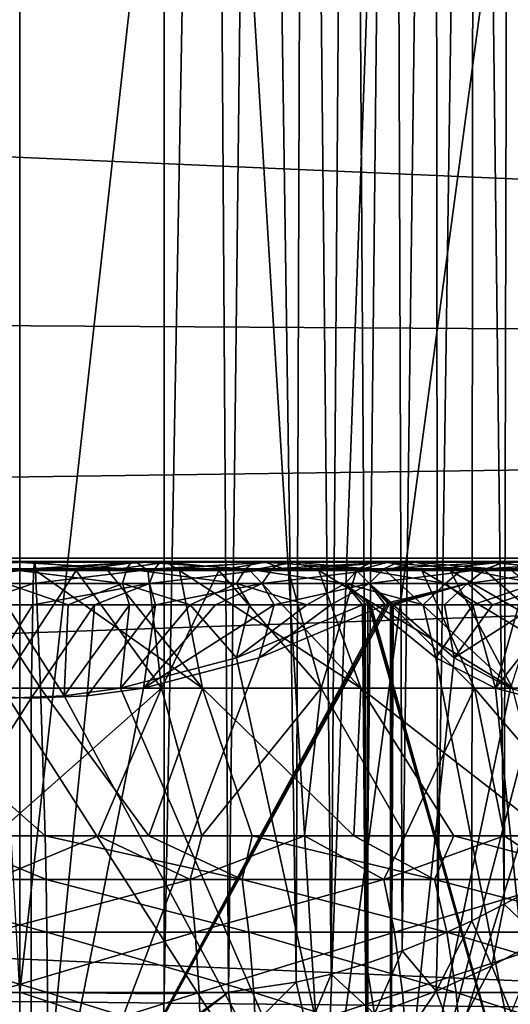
# Model space of a CAD drawing. Header units: metres. Extents: x -22 to 72, y -222 to 22.
# Tile 167 of 256: x 0 to 1, y 12 to 14. Entities that reach past the tile are written whole.
import ezdxf

# ---------------------------------------------------------------- set-up
doc = ezdxf.new("R2010")
doc.units = ezdxf.units.M
doc.layers.add('solid_509499_SW0002', color=7, linetype='CONTINUOUS')

msp = doc.modelspace()

# ---------------------------------------------------------------- linework, layer by layer
at = {"layer": 'solid_509499_SW0002'}
for points in [[(0, 11.699954, 120.188515), (0, 21.713963, 120.013718), (-0.974193, 21.692097, 120.013718)], [(0.612328, 11.68392, 120.188515), (0.974193, 21.692097, 120.013718), (0, 21.713963, 120.013718)], [(0, 11.699954, 120.188515), (0.612328, 11.68392, 120.188515), (0, 21.713963, 120.013718)], [(-0.612328, 11.68392, 120.188515), (0, 11.699954, 120.188515), (-0.974193, 21.692097, 120.013718)], [(0.612328, 11.68392, 120.188515), (1.946424, 21.626549, 120.013718), (0.974193, 21.692097, 120.013718)], [(0.612328, 11.68392, 120.188515), (1.222978, 11.63586, 120.188515), (1.946424, 21.626549, 120.013718)], [(0.289866, 14.635438, 104), (0, 12.034605, 104), (-0.289866, 17.239761, 104)], [(0.384969, 17.236647, 104.004532), (0.289866, 12.031115, 104), (0.289866, 14.635438, 104)], [(0.419238, 12.034337, 104.008408), (0.289866, 12.031115, 104), (0.384969, 17.236647, 104.004532)], [(0.419238, 12.034337, 104.008408), (0.384969, 17.236647, 104.004532), (0.479457, 17.232147, 104.018135)], [(0.555067, 12.054184, 104.035805), (0.419238, 12.034337, 104.008408), (0.479457, 17.232147, 104.018135)], [(0.555067, 12.054184, 104.035805), (0.479457, 17.232147, 104.018135), (0.572407, 17.226355, 104.040741)], [(0.624976, 12.070826, 104.057823), (0.555067, 12.054184, 104.035805), (0.572407, 17.226355, 104.040741)], [(0.624976, 12.070826, 104.057823), (0.572407, 17.226355, 104.040741), (0.66292, 17.21937, 104.072189)], [(0.69582, 12.091913, 104.086105), (0.624976, 12.070826, 104.057823), (0.66292, 17.21937, 104.072189)], [(0.69582, 12.091913, 104.086105), (0.66292, 17.21937, 104.072189), (0.750167, 17.211363, 104.112236)], [(0.767186, 12.117243, 104.121269), (0.69582, 12.091913, 104.086105), (0.750167, 17.211363, 104.112236)], [(0.767186, 12.117243, 104.121269), (0.750167, 17.211363, 104.112236), (0.833344, 17.202538, 104.160576)], [(0.838097, 12.146258, 104.163673), (0.767186, 12.117243, 104.121269), (0.833344, 17.202538, 104.160576)], [(0.838097, 12.146258, 104.163673), (0.833344, 17.202538, 104.160576), (0.911641, 17.193111, 104.216805)], [(0.906941, 12.177896, 104.213097), (0.838097, 12.146258, 104.163673), (0.911641, 17.193111, 104.216805)], [(0.972063, 12.210772, 104.268829), (0.906941, 12.177896, 104.213097), (0.911641, 17.193111, 104.216805)], [(0.972063, 12.210772, 104.268829), (0.911641, 17.193111, 104.216805), (0.984238, 17.183352, 104.28038)], [(1.03216, 12.243481, 104.329926), (0.972063, 12.210772, 104.268829), (0.984238, 17.183352, 104.28038)], [(1.03216, 12.243481, 104.329926), (0.984238, 17.183352, 104.28038), (1.050379, 17.173532, 104.350677)], [(0.289866, 14.635438, 104), (0.289866, 12.031115, 104), (0, 12.034605, 104)], [(-15.880045, 13.468556, 0.034086), (15.154917, 13.27972, 0.034086), (13.882391, 14.604852, 0.034086)], [(-15.880045, 13.468556, 0.034086), (13.882391, 14.604852, 0.034086), (-15.515899, 14.056066, 0.034086)], [(-18.430916, 12.905476), (-17.235994, 14.462728), (18.430916, 12.905476)], [(-17.235994, 14.462728), (17.235994, 14.462728), (18.430916, 12.905476)], [(-16.174217, 12.84304, 0.034086), (15.154917, 13.27972, 0.034086), (-15.880045, 13.468556, 0.034086)], [(-16.394487, 12.187861, 0.034086), (16.301477, 11.844168, 0.034086), (15.154917, 13.27972, 0.034086)], [(-16.394487, 12.187861, 0.034086), (15.154917, 13.27972, 0.034086), (-16.174217, 12.84304, 0.034086)], [(-19.485569, 11.250006), (-18.430916, 12.905476), (19.485569, 11.250006)], [(-18.430916, 12.905476), (18.430916, 12.905476), (19.485569, 11.250006)], [(-0.233756, 12.897447, 128.616562), (0.030806, 12.897447, 128.632538), (-0.224269, 12.898546, 128.54866)], [(-0.233756, 12.897447, 128.616562), (-0.113024, 12.880905, 128.695435), (0.032015, 12.880905, 128.698776)], [(-0.233756, 12.897447, 128.616562), (0.032015, 12.880905, 128.698776), (0.030806, 12.897447, 128.632538)], [(-0.224269, 12.898546, 128.54866), (0.029556, 12.898546, 128.56398), (-0.214994, 12.884052, 128.482285)], [(0.030806, 12.897447, 128.632538), (0.029556, 12.898546, 128.56398), (-0.224269, 12.898546, 128.54866)], [(0.029556, 12.898546, 128.56398), (0.028334, 12.884052, 128.496979), (-0.214994, 12.884052, 128.482285)], [(0.233756, 12.897447, 125.270943), (0.113024, 12.880905, 125.192078), (-0.032015, 12.880905, 125.188721)], [(0.233756, 12.897447, 125.270943), (-0.032015, 12.880905, 125.188721), (-0.030806, 12.897447, 125.254974)], [(0.224269, 12.898546, 125.338844), (-0.030806, 12.897447, 125.254974), (-0.029556, 12.898546, 125.323517)], [(0.233756, 12.897447, 125.270943), (-0.030806, 12.897447, 125.254974), (0.224269, 12.898546, 125.338844)], [(0.214994, 12.884052, 125.405212), (-0.029556, 12.898546, 125.323517), (-0.028334, 12.884052, 125.390518)], [(0.224269, 12.898546, 125.338844), (-0.029556, 12.898546, 125.323517), (0.214994, 12.884052, 125.405212)], [(0.282652, 12.898546, 128.539413), (0.028334, 12.884052, 128.496979), (0.029556, 12.898546, 128.56398)], [(0.282652, 12.898546, 128.539413), (0.270964, 12.884052, 128.473419), (0.028334, 12.884052, 128.496979)], [(0.29461, 12.897447, 128.606918), (0.029556, 12.898546, 128.56398), (0.030806, 12.897447, 128.632538)], [(0.29461, 12.897447, 128.606918), (0.282652, 12.898546, 128.539413), (0.029556, 12.898546, 128.56398)], [(0.030806, 12.897447, 128.632538), (0.032015, 12.880905, 128.698776), (0.176834, 12.880905, 128.69014)], [(0.29461, 12.897447, 128.606918), (0.030806, 12.897447, 128.632538), (0.176834, 12.880905, 128.69014)], [(0.233756, 12.897447, 125.270943), (0.25729, 12.880905, 125.20739), (0.113024, 12.880905, 125.192078)], [(0.29461, 12.897447, 128.606918), (0.176834, 12.880905, 128.69014), (0.320446, 12.880905, 128.669571)], [(0.224269, 12.898546, 125.338844), (0.214994, 12.884052, 125.405212), (0.453028, 12.884052, 125.457787)], [(0.472571, 12.898546, 125.393684), (0.224269, 12.898546, 125.338844), (0.453028, 12.884052, 125.457787)], [(0.233756, 12.897447, 125.270943), (0.224269, 12.898546, 125.338844), (0.472571, 12.898546, 125.393684)], [(0.492563, 12.897447, 125.32811), (0.233756, 12.897447, 125.270943), (0.472571, 12.898546, 125.393684)], [(0.492563, 12.897447, 125.32811), (0.25729, 12.880905, 125.20739), (0.233756, 12.897447, 125.270943)], [(0.492563, 12.897447, 125.32811), (0.399799, 12.880905, 125.234566), (0.25729, 12.880905, 125.20739)], [(0.528789, 12.898546, 128.475555), (0.506921, 12.884052, 128.412201), (0.270964, 12.884052, 128.473419)], [(0.282652, 12.898546, 128.539413), (0.528789, 12.898546, 128.475555), (0.270964, 12.884052, 128.473419)], [(0.55116, 12.897447, 128.540359), (0.528789, 12.898546, 128.475555), (0.282652, 12.898546, 128.539413)], [(0.29461, 12.897447, 128.606918), (0.55116, 12.897447, 128.540359), (0.282652, 12.898546, 128.539413)], [(0.29461, 12.897447, 128.606918), (0.320446, 12.880905, 128.669571), (0.461869, 12.880905, 128.637222)], [(0.29461, 12.897447, 128.606918), (0.461869, 12.880905, 128.637222), (0.55116, 12.897447, 128.540359)], [(0.492563, 12.897447, 125.32811), (0.539576, 12.880905, 125.273422), (0.399799, 12.880905, 125.234566)], [(0.472571, 12.898546, 125.393684), (0.453028, 12.884052, 125.457787), (0.679907, 12.884052, 125.546951)], [(0.55116, 12.897447, 128.540359), (0.461869, 12.880905, 128.637222), (0.600136, 12.880905, 128.593292)], [(0.709237, 12.898546, 125.486694), (0.472571, 12.898546, 125.393684), (0.679907, 12.884052, 125.546951)], [(0.492563, 12.897447, 125.32811), (0.472571, 12.898546, 125.393684), (0.709237, 12.898546, 125.486694)], [(0.739241, 12.897447, 125.425049), (0.492563, 12.897447, 125.32811), (0.709237, 12.898546, 125.486694)], [(0.739241, 12.897447, 125.425049), (0.539576, 12.880905, 125.273422), (0.492563, 12.897447, 125.32811)], [(0.761906, 12.898546, 128.373978), (0.730397, 12.884052, 128.314819), (0.506921, 12.884052, 128.412201)], [(0.528789, 12.898546, 128.475555), (0.761906, 12.898546, 128.373978), (0.506921, 12.884052, 128.412201)], [(0.794138, 12.897447, 128.434479), (0.761906, 12.898546, 128.373978), (0.528789, 12.898546, 128.475555)], [(0.55116, 12.897447, 128.540359), (0.794138, 12.897447, 128.434479), (0.528789, 12.898546, 128.475555)], [(0.739241, 12.897447, 125.425049), (0.675668, 12.880905, 125.323685), (0.539576, 12.880905, 125.273422)], [(0.55116, 12.897447, 128.540359), (0.600136, 12.880905, 128.593292), (0.734305, 12.880905, 128.538101)], [(0.55116, 12.897447, 128.540359), (0.734305, 12.880905, 128.538101), (0.794138, 12.897447, 128.434479)], [(0.739241, 12.897447, 125.425049), (0.807145, 12.880905, 125.385017), (0.675668, 12.880905, 125.323685)], [(0.709237, 12.898546, 125.486694), (0.679907, 12.884052, 125.546951), (0.890044, 12.884052, 125.670509)], [(0.928439, 12.898546, 125.615578), (0.709237, 12.898546, 125.486694), (0.890044, 12.884052, 125.670509)], [(0.739241, 12.897447, 125.425049), (0.709237, 12.898546, 125.486694), (0.928439, 12.898546, 125.615578)], [(0.976261, 12.898546, 128.237183), (0.935888, 12.884052, 128.183685), (0.730397, 12.884052, 128.314819)], [(0.761906, 12.898546, 128.373978), (0.976261, 12.898546, 128.237183), (0.730397, 12.884052, 128.314819)], [(0.794138, 12.897447, 128.434479), (0.734305, 12.880905, 128.538101), (0.863457, 12.880905, 128.472015)], [(0.967717, 12.897447, 125.559395), (0.739241, 12.897447, 125.425049), (0.928439, 12.898546, 125.615578)], [(0.967717, 12.897447, 125.559395), (0.807145, 12.880905, 125.385017), (0.739241, 12.897447, 125.425049)], [(1.017562, 12.897447, 128.291901), (0.976261, 12.898546, 128.237183), (0.761906, 12.898546, 128.373978)], [(0.794138, 12.897447, 128.434479), (1.017562, 12.897447, 128.291901), (0.761906, 12.898546, 128.373978)], [(0.794138, 12.897447, 128.434479), (0.863457, 12.880905, 128.472015), (0.98671, 12.880905, 128.395493)], [(0.794138, 12.897447, 128.434479), (0.98671, 12.880905, 128.395493), (1.017562, 12.897447, 128.291901)], [(0.967717, 12.897447, 125.559395), (0.933107, 12.880905, 125.456993), (0.807145, 12.880905, 125.385017)], [(0.928439, 12.898546, 125.615578), (0.890044, 12.884052, 125.670509), (1.078265, 12.884052, 125.825417)], [(1.12478, 12.898546, 125.777176), (0.928439, 12.898546, 125.615578), (1.078265, 12.884052, 125.825417)], [(0.967717, 12.897447, 125.559395), (0.928439, 12.898546, 125.615578), (1.12478, 12.898546, 125.777176)], [(0.967717, 12.897447, 125.559395), (1.052696, 12.880905, 125.539124), (0.933107, 12.880905, 125.456993)], [(1.166578, 12.898546, 128.068527), (1.118335, 12.884052, 128.022018), (0.935888, 12.884052, 128.183685)], [(0.976261, 12.898546, 128.237183), (1.166578, 12.898546, 128.068527), (0.935888, 12.884052, 128.183685)], [(1.172364, 12.897447, 125.727821), (0.967717, 12.897447, 125.559395), (1.12478, 12.898546, 125.777176)], [(1.172364, 12.897447, 125.727821), (1.052696, 12.880905, 125.539124), (0.967717, 12.897447, 125.559395)], [(1.215931, 12.897447, 128.116119), (1.166578, 12.898546, 128.068527), (0.976261, 12.898546, 128.237183)], [(1.017562, 12.897447, 128.291901), (1.215931, 12.897447, 128.116119), (0.976261, 12.898546, 128.237183)], [(-0.113024, 12.880905, 128.695435), (-0.284329, 12.64464, 129.2146), (0.041741, 12.64464, 129.231949)], [(-0.214994, 12.884052, 128.482285), (0.028334, 12.884052, 128.496979), (-0.206417, 12.85472, 128.420914)], [(0.028334, 12.884052, 128.496979), (0.027203, 12.85472, 128.435013), (-0.206417, 12.85472, 128.420914)], [(-0.113024, 12.880905, 128.695435), (0.041741, 12.64464, 129.231949), (0.032015, 12.880905, 128.698776)], [(0.113024, 12.880905, 125.192078), (-0.041741, 12.64464, 124.655556), (-0.032015, 12.880905, 125.188721)], [(0.284329, 12.64464, 124.672905), (-0.041741, 12.64464, 124.655556), (0.113024, 12.880905, 125.192078)], [(0.206417, 12.85472, 125.466591), (-0.028334, 12.884052, 125.390518), (-0.027203, 12.85472, 125.452484)], [(0.214994, 12.884052, 125.405212), (-0.028334, 12.884052, 125.390518), (0.206417, 12.85472, 125.466591)], [(0.270964, 12.884052, 128.473419), (0.027203, 12.85472, 128.435013), (0.028334, 12.884052, 128.496979)], [(0.270964, 12.884052, 128.473419), (0.260154, 12.85472, 128.412399), (0.027203, 12.85472, 128.435013)], [(0.36696, 12.64464, 129.202713), (0.032015, 12.880905, 128.698776), (0.041741, 12.64464, 129.231949)], [(0.36696, 12.64464, 129.202713), (0.176834, 12.880905, 128.69014), (0.032015, 12.880905, 128.698776)], [(0.284329, 12.64464, 124.672905), (0.113024, 12.880905, 125.192078), (0.25729, 12.880905, 125.20739)], [(0.36696, 12.64464, 129.202713), (0.320446, 12.880905, 128.669571), (0.176834, 12.880905, 128.69014)], [(0.214994, 12.884052, 125.405212), (0.206417, 12.85472, 125.466591), (0.434955, 12.85472, 125.517067)], [(0.453028, 12.884052, 125.457787), (0.214994, 12.884052, 125.405212), (0.434955, 12.85472, 125.517067)], [(0.284329, 12.64464, 124.672905), (0.25729, 12.880905, 125.20739), (0.399799, 12.880905, 125.234566)], [(0.506921, 12.884052, 128.412201), (0.486699, 12.85472, 128.353622), (0.260154, 12.85472, 128.412399)], [(0.270964, 12.884052, 128.473419), (0.506921, 12.884052, 128.412201), (0.260154, 12.85472, 128.412399)], [(0.60461, 12.64464, 124.736481), (0.284329, 12.64464, 124.672905), (0.399799, 12.880905, 125.234566)], [(0.68471, 12.64464, 129.127502), (0.461869, 12.880905, 128.637222), (0.320446, 12.880905, 128.669571)], [(0.36696, 12.64464, 129.202713), (0.68471, 12.64464, 129.127502), (0.320446, 12.880905, 128.669571)], [(0.60461, 12.64464, 124.736481), (0.399799, 12.880905, 125.234566), (0.539576, 12.880905, 125.273422)], [(0.453028, 12.884052, 125.457787), (0.434955, 12.85472, 125.517067), (0.652783, 12.85472, 125.602676)], [(0.679907, 12.884052, 125.546951), (0.453028, 12.884052, 125.457787), (0.652783, 12.85472, 125.602676)], [(0.68471, 12.64464, 129.127502), (0.600136, 12.880905, 128.593292), (0.461869, 12.880905, 128.637222)], [(0.730397, 12.884052, 128.314819), (0.701259, 12.85472, 128.260132), (0.486699, 12.85472, 128.353622)], [(0.506921, 12.884052, 128.412201), (0.730397, 12.884052, 128.314819), (0.486699, 12.85472, 128.353622)], [(0.60461, 12.64464, 124.736481), (0.539576, 12.880905, 125.273422), (0.675668, 12.880905, 125.323685)], [(0.988521, 12.64464, 129.007828), (0.734305, 12.880905, 128.538101), (0.600136, 12.880905, 128.593292)], [(0.68471, 12.64464, 129.127502), (0.988521, 12.64464, 129.007828), (0.600136, 12.880905, 128.593292)], [(0.912584, 12.64464, 124.844994), (0.60461, 12.64464, 124.736481), (0.675668, 12.880905, 125.323685)], [(0.679907, 12.884052, 125.546951), (0.652783, 12.85472, 125.602676), (0.854537, 12.85472, 125.721298)], [(0.912584, 12.64464, 124.844994), (0.675668, 12.880905, 125.323685), (0.807145, 12.880905, 125.385017)], [(0.890044, 12.884052, 125.670509), (0.679907, 12.884052, 125.546951), (0.854537, 12.85472, 125.721298)], [(0.935888, 12.884052, 128.183685), (0.898553, 12.85472, 128.134216), (0.701259, 12.85472, 128.260132)], [(0.730397, 12.884052, 128.314819), (0.935888, 12.884052, 128.183685), (0.701259, 12.85472, 128.260132)], [(0.988521, 12.64464, 129.007828), (0.863457, 12.880905, 128.472015), (0.734305, 12.880905, 128.538101)], [(1.201979, 12.64464, 124.996231), (0.807145, 12.880905, 125.385017), (0.933107, 12.880905, 125.456993)], [(1.201979, 12.64464, 124.996231), (0.912584, 12.64464, 124.844994), (0.807145, 12.880905, 125.385017)], [(0.890044, 12.884052, 125.670509), (0.854537, 12.85472, 125.721298), (1.035249, 12.85472, 125.870033)], [(1.272208, 12.64464, 128.846146), (0.98671, 12.880905, 128.395493), (0.863457, 12.880905, 128.472015)], [(0.988521, 12.64464, 129.007828), (1.272208, 12.64464, 128.846146), (0.863457, 12.880905, 128.472015)], [(1.078265, 12.884052, 125.825417), (0.890044, 12.884052, 125.670509), (1.035249, 12.85472, 125.870033)], [(1.118335, 12.884052, 128.022018), (1.073721, 12.85472, 127.979004), (0.898553, 12.85472, 128.134216)], [(0.935888, 12.884052, 128.183685), (1.118335, 12.884052, 128.022018), (0.898553, 12.85472, 128.134216)], [(1.201979, 12.64464, 124.996231), (0.933107, 12.880905, 125.456993), (1.052696, 12.880905, 125.539124)], [(-0.206417, 12.85472, 128.420914), (0.027203, 12.85472, 128.435013), (-0.097577, 12.812132, 128.378311)], [(0.027203, 12.85472, 128.435013), (0.026225, 12.812132, 128.381378), (-0.097577, 12.812132, 128.378311)], [(0.097577, 12.812132, 125.509201), (-0.027203, 12.85472, 125.452484), (-0.026225, 12.812132, 125.506119)], [(0.206417, 12.85472, 125.466591), (-0.027203, 12.85472, 125.452484), (0.097577, 12.812132, 125.509201)], [(0.260154, 12.85472, 128.412399), (0.026225, 12.812132, 128.381378), (0.027203, 12.85472, 128.435013)], [(0.149832, 12.812132, 128.373795), (0.026225, 12.812132, 128.381378), (0.260154, 12.85472, 128.412399)], [(0.206417, 12.85472, 125.466591), (0.097577, 12.812132, 125.509201), (0.220655, 12.812132, 125.522919)], [(0.272328, 12.812132, 128.355591), (0.149832, 12.812132, 128.373795), (0.260154, 12.85472, 128.412399)], [(0.206417, 12.85472, 125.466591), (0.220655, 12.812132, 125.522919), (0.342097, 12.812132, 125.547173)], [(0.434955, 12.85472, 125.517067), (0.206417, 12.85472, 125.466591), (0.342097, 12.812132, 125.547173)], [(0.272328, 12.812132, 128.355591), (0.260154, 12.85472, 128.412399), (0.486699, 12.85472, 128.353622)], [(0.392804, 12.812132, 128.32692), (0.272328, 12.812132, 128.355591), (0.486699, 12.85472, 128.353622)], [(0.434955, 12.85472, 125.517067), (0.342097, 12.812132, 125.547173), (0.461, 12.812132, 125.581787)], [(0.510366, 12.812132, 128.287994), (0.392804, 12.812132, 128.32692), (0.486699, 12.85472, 128.353622)], [(0.434955, 12.85472, 125.517067), (0.461, 12.812132, 125.581787), (0.576484, 12.812132, 125.626511)], [(0.652783, 12.85472, 125.602676), (0.434955, 12.85472, 125.517067), (0.576484, 12.812132, 125.626511)], [(0.510366, 12.812132, 128.287994), (0.486699, 12.85472, 128.353622), (0.701259, 12.85472, 128.260132)], [(0.624142, 12.812132, 128.23909), (0.510366, 12.812132, 128.287994), (0.701259, 12.85472, 128.260132)], [(0.652783, 12.85472, 125.602676), (0.576484, 12.812132, 125.626511), (0.687692, 12.812132, 125.681)], [(0.624142, 12.812132, 128.23909), (0.701259, 12.85472, 128.260132), (0.733288, 12.812132, 128.180588)], [(0.652783, 12.85472, 125.602676), (0.704483, 12.812132, 125.690292), (0.809728, 12.812132, 125.755554)], [(0.652783, 12.85472, 125.602676), (0.701646, 12.814825, 125.685577), (0.704483, 12.812132, 125.690292)], [(0.854537, 12.85472, 125.721298), (0.652783, 12.85472, 125.602676), (0.809728, 12.812132, 125.755554)], [(0.652783, 12.85472, 125.602676), (0.687692, 12.812132, 125.681), (0.693193, 12.814825, 125.680901)], [(0.652783, 12.85472, 125.602676), (0.693193, 12.814825, 125.680901), (0.69877, 12.8175, 125.680794)], [(0.652783, 12.85472, 125.602676), (0.69877, 12.8175, 125.680794), (0.701646, 12.814825, 125.685577)], [(0.701259, 12.85472, 128.260132), (0.744366, 12.8175, 128.180374), (0.73879, 12.814825, 128.180481)], [(0.701259, 12.85472, 128.260132), (0.898553, 12.85472, 128.134216), (0.744366, 12.8175, 128.180374)], [(0.701259, 12.85472, 128.260132), (0.73879, 12.814825, 128.180481), (0.733288, 12.812132, 128.180588)], [(0.898553, 12.85472, 128.134216), (0.747066, 12.814825, 128.175507), (0.744366, 12.8175, 128.180374)], [(0.898553, 12.85472, 128.134216), (0.74973, 12.812132, 128.170685), (0.747066, 12.814825, 128.175507)], [(0.852524, 12.812132, 128.101624), (0.74973, 12.812132, 128.170685), (0.898553, 12.85472, 128.134216)], [(0.854537, 12.85472, 125.721298), (0.809728, 12.812132, 125.755554), (0.908966, 12.812132, 125.829643)], [(0.948994, 12.812132, 128.023972), (0.852524, 12.812132, 128.101624), (0.898553, 12.85472, 128.134216)], [(1.035249, 12.85472, 125.870033), (0.854537, 12.85472, 125.721298), (0.908966, 12.812132, 125.829643)], [(0.948994, 12.812132, 128.023972), (0.898553, 12.85472, 128.134216), (1.073721, 12.85472, 127.979004)], [(1.035249, 12.85472, 125.870033), (0.908966, 12.812132, 125.829643), (1.001462, 12.812132, 125.911987)], [(1.038425, 12.812132, 127.938309), (0.948994, 12.812132, 128.023972), (1.073721, 12.85472, 127.979004)], [(0.026225, 12.812132, 128.381378), (-0.089504, 12.6293, 128.195587), (-0.097577, 12.812132, 128.378311)], [(0.026225, 12.812132, 128.381378), (0.022798, 12.624264, 128.193542), (-0.089504, 12.6293, 128.195587)], [(-0.026225, 12.812132, 125.506119), (-0.022798, 12.624264, 125.693962), (0.089504, 12.6293, 125.69191)], [(0.097577, 12.812132, 125.509201), (-0.026225, 12.812132, 125.506119), (0.089504, 12.6293, 125.69191)], [(0.744366, 12.8175, 128.180374), (0.744366, 11.5, 128.180374), (0.022798, 11.5, 128.193542)], [(0.73879, 12.814825, 128.180481), (0.744366, 12.8175, 128.180374), (0.022798, 11.5, 128.193542)], [(0.733288, 12.812132, 128.180588), (0.73879, 12.814825, 128.180481), (0.022798, 11.5, 128.193542)], [(0.480527, 12.70546, 128.185196), (0.733288, 12.812132, 128.180588), (0.022798, 11.5, 128.193542)], [(0.149832, 12.812132, 128.373795), (0.1351, 12.6293, 128.191498), (0.022798, 12.624264, 128.193542)], [(0.149832, 12.812132, 128.373795), (0.022798, 12.624264, 128.193542), (0.026225, 12.812132, 128.381378)], [(0.220655, 12.812132, 125.522919), (0.089504, 12.6293, 125.69191), (0.202524, 12.644417, 125.68985)], [(0.097577, 12.812132, 125.509201), (0.089504, 12.6293, 125.69191), (0.220655, 12.812132, 125.522919)], [(0.272328, 12.812132, 128.355591), (0.248121, 12.644417, 128.189438), (0.1351, 12.6293, 128.191498)], [(0.272328, 12.812132, 128.355591), (0.1351, 12.6293, 128.191498), (0.149832, 12.812132, 128.373795)], [(0.342097, 12.812132, 125.547173), (0.202524, 12.644417, 125.68985), (0.43493, 12.70546, 125.685608)], [(0.220655, 12.812132, 125.522919), (0.202524, 12.644417, 125.68985), (0.342097, 12.812132, 125.547173)], [(0.510366, 12.812132, 128.287994), (0.480527, 12.70546, 128.185196), (0.248121, 12.644417, 128.189438)], [(0.392804, 12.812132, 128.32692), (0.248121, 12.644417, 128.189438), (0.272328, 12.812132, 128.355591)], [(0.510366, 12.812132, 128.287994), (0.248121, 12.644417, 128.189438), (0.392804, 12.812132, 128.32692)], [(0.342097, 12.812132, 125.547173), (0.43493, 12.70546, 125.685608), (0.461, 12.812132, 125.581787)], [(0.43493, 12.70546, 125.685608), (0.69877, 11.5, 125.680794), (0.687692, 12.812132, 125.681)], [(0.576484, 12.812132, 125.626511), (0.43493, 12.70546, 125.685608), (0.687692, 12.812132, 125.681)], [(0.461, 12.812132, 125.581787), (0.43493, 12.70546, 125.685608), (0.576484, 12.812132, 125.626511)], [(0.624142, 12.812132, 128.23909), (0.733288, 12.812132, 128.180588), (0.480527, 12.70546, 128.185196)], [(0.624142, 12.812132, 128.23909), (0.480527, 12.70546, 128.185196), (0.510366, 12.812132, 128.287994)], [(0.69877, 11.5, 125.680794), (0.693193, 12.814825, 125.680901), (0.687692, 12.812132, 125.681)], [(0.69877, 11.5, 125.680794), (0.69877, 12.8175, 125.680794), (0.693193, 12.814825, 125.680901)], [(0.69877, 11.5, 125.680794), (1.070953, 11.5, 126.29911), (0.69877, 12.8175, 125.680794)], [(0.701646, 12.814825, 125.685577), (0.69877, 12.8175, 125.680794), (1.070953, 11.5, 126.29911)], [(0.701646, 12.814825, 125.685577), (1.070953, 11.5, 126.29911), (0.704483, 12.812132, 125.690292)], [(0.834858, 12.70546, 125.906883), (0.704483, 12.812132, 125.690292), (1.070953, 11.5, 126.29911)], [(0.834858, 12.70546, 125.906883), (0.809728, 12.812132, 125.755554), (0.704483, 12.812132, 125.690292)], [(0.747066, 12.814825, 128.175507), (0.744366, 11.5, 128.180374), (0.744366, 12.8175, 128.180374)], [(0.747066, 12.814825, 128.175507), (0.74973, 12.812132, 128.170685), (0.744366, 11.5, 128.180374)], [(0.74973, 12.812132, 128.170685), (0.872118, 12.705461, 127.949486), (0.744366, 11.5, 128.180374)], [(0.852524, 12.812132, 128.101624), (0.872118, 12.705461, 127.949486), (0.74973, 12.812132, 128.170685)], [(0.834858, 12.70546, 125.906883), (0.908966, 12.812132, 125.829643), (0.809728, 12.812132, 125.755554)], [(0.834858, 12.70546, 125.906883), (0.954732, 12.644416, 126.106033), (0.908966, 12.812132, 125.829643)], [(0.948994, 12.812132, 128.023972), (0.872118, 12.705461, 127.949486), (0.852524, 12.812132, 128.101624)], [(1.038425, 12.812132, 127.938309), (0.984649, 12.644417, 127.746094), (0.872118, 12.705461, 127.949486)], [(1.038425, 12.812132, 127.938309), (0.872118, 12.705461, 127.949486), (0.948994, 12.812132, 128.023972)], [(0.954732, 12.644416, 126.106033), (1.001462, 12.812132, 125.911987), (0.908966, 12.812132, 125.829643)], [(0.954732, 12.644416, 126.106033), (1.086528, 12.812132, 126.001984), (1.001462, 12.812132, 125.911987)], [(0.954732, 12.644416, 126.106033), (1.013028, 12.6293, 126.202881), (1.086528, 12.812132, 126.001984)], [(0.248121, 12.644417, 128.189438), (0.480527, 12.70546, 128.185196), (0.022798, 11.5, 128.193542)], [(0.43493, 12.70546, 125.685608), (0.202524, 12.644417, 125.68985), (0.69877, 11.5, 125.680794)], [(0.872118, 12.705461, 127.949486), (0.984649, 12.644417, 127.746094), (0.744366, 11.5, 128.180374)], [(0.834858, 12.70546, 125.906883), (1.070953, 11.5, 126.29911), (0.954732, 12.644416, 126.106033)], [(-0.089504, 12.6293, 128.195587), (0.022798, 12.624264, 128.193542), (-0.69877, 11.5, 128.206711)], [(0.050899, 12.347883, 129.733978), (0.041741, 12.64464, 129.231949), (-0.284329, 12.64464, 129.2146)], [(-0.157758, 12.347883, 129.72998), (0.050899, 12.347883, 129.733978), (-0.284329, 12.64464, 129.2146)], [(0.284329, 12.64464, 124.672905), (-0.050899, 12.347883, 124.153519), (-0.041741, 12.64464, 124.655556)], [(0.157758, 12.347883, 124.157516), (-0.050899, 12.347883, 124.153519), (0.284329, 12.64464, 124.672905)], [(0.089504, 12.6293, 125.69191), (-0.022798, 12.624264, 125.693962), (0.69877, 11.5, 125.680794)], [(0.1351, 12.6293, 128.191498), (0.248121, 12.644417, 128.189438), (0.022798, 11.5, 128.193542)], [(0.022798, 12.624264, 128.193542), (0.1351, 12.6293, 128.191498), (0.022798, 11.5, 128.193542)], [(0.259271, 12.347883, 129.722382), (0.041741, 12.64464, 129.231949), (0.050899, 12.347883, 129.733978)], [(0.259271, 12.347883, 129.722382), (0.36696, 12.64464, 129.202713), (0.041741, 12.64464, 129.231949)], [(0.202524, 12.644417, 125.68985), (0.089504, 12.6293, 125.69191), (0.69877, 11.5, 125.680794)], [(0.365533, 12.347883, 124.177094), (0.157758, 12.347883, 124.157516), (0.284329, 12.64464, 124.672905)], [(0.259271, 12.347883, 129.722382), (0.466193, 12.347883, 129.695236), (0.36696, 12.64464, 129.202713)], [(0.365533, 12.347883, 124.177094), (0.284329, 12.64464, 124.672905), (0.60461, 12.64464, 124.736481)], [(0.571263, 12.347883, 124.212151), (0.365533, 12.347883, 124.177094), (0.60461, 12.64464, 124.736481)], [(0.670508, 12.347883, 129.652695), (0.68471, 12.64464, 129.127502), (0.36696, 12.64464, 129.202713)], [(0.466193, 12.347883, 129.695236), (0.670508, 12.347883, 129.652695), (0.36696, 12.64464, 129.202713)], [(0.773799, 12.347883, 124.262474), (0.571263, 12.347883, 124.212151), (0.60461, 12.64464, 124.736481)], [(0.773799, 12.347883, 124.262474), (0.60461, 12.64464, 124.736481), (0.912584, 12.64464, 124.844994)], [(0.670508, 12.347883, 129.652695), (0.871073, 12.347883, 129.595016), (0.68471, 12.64464, 129.127502)], [(1.066767, 12.347883, 129.522507), (0.988521, 12.64464, 129.007828), (0.68471, 12.64464, 129.127502)], [(0.871073, 12.347883, 129.595016), (1.066767, 12.347883, 129.522507), (0.68471, 12.64464, 129.127502)], [(0.984649, 12.644417, 127.746094), (1.039373, 12.6293, 127.647186), (0.744366, 11.5, 128.180374)], [(1.039373, 12.6293, 127.647186), (1.09375, 12.624264, 127.548904), (0.744366, 11.5, 128.180374)], [(0.972007, 12.347883, 124.327805), (0.773799, 12.347883, 124.262474), (0.912584, 12.64464, 124.844994)], [(1.164779, 12.347883, 124.407753), (0.912584, 12.64464, 124.844994), (1.201979, 12.64464, 124.996231)], [(1.164779, 12.347883, 124.407753), (0.972007, 12.347883, 124.327805), (0.912584, 12.64464, 124.844994)], [(0.954732, 12.644416, 126.106033), (1.070953, 11.5, 126.29911), (1.013028, 12.6293, 126.202881)], [(0.022798, 12.624264, 128.193542), (0.022798, 11.5, 128.193542), (-0.69877, 11.5, 128.206711)], [(-0.022798, 12.624264, 125.693962), (-0.022798, 11.5, 125.693962), (0.69877, 11.5, 125.680794)], [(1.09375, 12.624264, 127.548904), (1.093751, 11.5, 127.548904), (0.744366, 11.5, 128.180374)], [(-0.341969, 12.260809, 129.819687), (0.052823, 12.260809, 129.839462), (-0.157758, 12.347883, 129.72998)], [(0.052823, 12.260809, 129.839462), (0.050899, 12.347883, 129.733978), (-0.157758, 12.347883, 129.72998)], [(-0.052823, 12.260809, 124.048035), (-0.050899, 12.347883, 124.153519), (0.157758, 12.347883, 124.157516)], [(0.341969, 12.260809, 124.06781), (-0.052823, 12.260809, 124.048035), (0.157758, 12.347883, 124.157516)], [(0.446631, 12.260809, 129.805298), (0.259271, 12.347883, 129.722382), (0.050899, 12.347883, 129.733978)], [(0.446631, 12.260809, 129.805298), (0.050899, 12.347883, 129.733978), (0.052823, 12.260809, 129.839462)], [(0.341969, 12.260809, 124.06781), (0.157758, 12.347883, 124.157516), (0.365533, 12.347883, 124.177094)], [(0.446631, 12.260809, 129.805298), (0.466193, 12.347883, 129.695236), (0.259271, 12.347883, 129.722382)], [(0.341969, 12.260809, 124.06781), (0.365533, 12.347883, 124.177094), (0.571263, 12.347883, 124.212151)], [(0.730391, 12.260809, 124.141167), (0.341969, 12.260809, 124.06781), (0.571263, 12.347883, 124.212151)], [(0.446631, 12.260809, 129.805298), (0.832119, 12.260809, 129.717834), (0.466193, 12.347883, 129.695236)], [(0.832119, 12.260809, 129.717834), (0.670508, 12.347883, 129.652695), (0.466193, 12.347883, 129.695236)], [(0.730391, 12.260809, 124.141167), (0.571263, 12.347883, 124.212151), (0.773799, 12.347883, 124.262474)], [(0.832119, 12.260809, 129.717834), (0.871073, 12.347883, 129.595016), (0.670508, 12.347883, 129.652695)], [(0.730391, 12.260809, 124.141167), (0.773799, 12.347883, 124.262474), (0.972007, 12.347883, 124.327805)], [(1.105207, 12.260809, 124.266724), (0.730391, 12.260809, 124.141167), (0.972007, 12.347883, 124.327805)], [(0.832119, 12.260809, 129.717834), (1.202106, 12.260809, 129.57869), (0.871073, 12.347883, 129.595016)], [(1.202106, 12.260809, 129.57869), (1.066767, 12.347883, 129.522507), (0.871073, 12.347883, 129.595016)], [(1.105207, 12.260809, 124.266724), (0.972007, 12.347883, 124.327805), (1.164779, 12.347883, 124.407753)], [(-0.352198, 12.154764, 129.905716), (0.054403, 12.154764, 129.926086), (-0.341969, 12.260809, 129.819687)], [(0.054403, 12.154764, 129.926086), (0.052823, 12.260809, 129.839462), (-0.341969, 12.260809, 129.819687)], [(0.341969, 12.260809, 124.06781), (-0.054403, 12.154764, 123.961426), (-0.052823, 12.260809, 124.048035)], [(0.352198, 12.154764, 123.981789), (-0.054403, 12.154764, 123.961426), (0.341969, 12.260809, 124.06781)], [(0.45999, 12.154764, 129.8909), (0.052823, 12.260809, 129.839462), (0.054403, 12.154764, 129.926086)], [(0.45999, 12.154764, 129.8909), (0.446631, 12.260809, 129.805298), (0.052823, 12.260809, 129.839462)], [(0.352198, 12.154764, 123.981789), (0.341969, 12.260809, 124.06781), (0.730391, 12.260809, 124.141167)], [(0.752238, 12.154764, 124.057335), (0.352198, 12.154764, 123.981789), (0.730391, 12.260809, 124.141167)], [(0.857008, 12.154764, 129.800812), (0.832119, 12.260809, 129.717834), (0.446631, 12.260809, 129.805298)], [(0.45999, 12.154764, 129.8909), (0.857008, 12.154764, 129.800812), (0.446631, 12.260809, 129.805298)], [(0.752238, 12.154764, 124.057335), (0.730391, 12.260809, 124.141167), (1.105207, 12.260809, 124.266724)], [(1.138265, 12.154764, 124.186653), (0.752238, 12.154764, 124.057335), (1.105207, 12.260809, 124.266724)], [(1.238062, 12.154764, 129.657501), (1.202106, 12.260809, 129.57869), (0.832119, 12.260809, 129.717834)], [(0.857008, 12.154764, 129.800812), (1.238062, 12.154764, 129.657501), (0.832119, 12.260809, 129.717834)], [(1.046278, 12.140103, 104.32988), (0.972063, 12.210772, 104.268829), (1.03216, 12.243481, 104.329926)], [(0.947717, 12.087589, 104.232872), (0.906941, 12.177896, 104.213097), (0.972063, 12.210772, 104.268829)], [(0.947717, 12.087589, 104.232872), (0.972063, 12.210772, 104.268829), (1.046278, 12.140103, 104.32988)], [(-16.394487, 12.187861, 0.034086), (-16.537945, 11.511685, 0.034086), (16.301477, 11.844168, 0.034086)], [(0.835953, 12.036582, 104.149734), (0.838097, 12.146258, 104.163673), (0.906941, 12.177896, 104.213097)], [(0.835953, 12.036582, 104.149734), (0.906941, 12.177896, 104.213097), (0.947717, 12.087589, 104.232872)], [(-0.359793, 12.033885, 129.969589), (0.055576, 12.033885, 129.990402), (-0.352198, 12.154764, 129.905716)], [(0.055576, 12.033885, 129.990402), (0.054403, 12.154764, 129.926086), (-0.352198, 12.154764, 129.905716)], [(0.352198, 12.154764, 123.981789), (-0.055576, 12.033885, 123.89711), (-0.054403, 12.154764, 123.961426)], [(0.359793, 12.033885, 123.917915), (-0.055576, 12.033885, 123.89711), (0.352198, 12.154764, 123.981789)], [(0.46991, 12.033885, 129.954453), (0.054403, 12.154764, 129.926086), (0.055576, 12.033885, 129.990402)], [(0.46991, 12.033885, 129.954453), (0.45999, 12.154764, 129.8909), (0.054403, 12.154764, 129.926086)], [(0.359793, 12.033885, 123.917915), (0.352198, 12.154764, 123.981789), (0.752238, 12.154764, 124.057335)], [(0.76846, 12.033885, 123.995094), (0.359793, 12.033885, 123.917915), (0.752238, 12.154764, 124.057335)], [(0.87549, 12.033885, 129.862427), (0.857008, 12.154764, 129.800812), (0.45999, 12.154764, 129.8909)], [(0.46991, 12.033885, 129.954453), (0.87549, 12.033885, 129.862427), (0.45999, 12.154764, 129.8909)], [(0.76846, 12.033885, 123.995094), (0.752238, 12.154764, 124.057335), (1.138265, 12.154764, 124.186653)], [(1.162812, 12.033885, 124.12719), (0.76846, 12.033885, 123.995094), (1.138265, 12.154764, 124.186653)], [(1.264761, 12.033885, 129.716019), (1.238062, 12.154764, 129.657501), (0.857008, 12.154764, 129.800812)], [(0.87549, 12.033885, 129.862427), (1.264761, 12.033885, 129.716019), (0.857008, 12.154764, 129.800812)], [(0.835953, 12.036582, 104.149734), (0.767186, 12.117243, 104.121269), (0.838097, 12.146258, 104.163673)], [(0.947717, 12.087589, 104.232872), (1.046278, 12.140103, 104.32988), (0.985933, 11.993543, 104.224594)], [(0.711973, 11.991182, 104.081955), (0.69582, 12.091913, 104.086105), (0.767186, 12.117243, 104.121269)], [(0.711973, 11.991182, 104.081955), (0.767186, 12.117243, 104.121269), (0.835953, 12.036582, 104.149734)], [(0.711973, 11.991182, 104.081955), (0.624976, 12.070826, 104.057823), (0.69582, 12.091913, 104.086105)], [(0.835953, 12.036582, 104.149734), (0.947717, 12.087589, 104.232872), (0.871236, 11.942101, 104.135445)], [(0.947717, 12.087589, 104.232872), (0.985933, 11.993543, 104.224594), (0.871236, 11.942101, 104.135445)], [(0.577364, 11.955693, 104.03141), (0.555067, 12.054184, 104.035805), (0.624976, 12.070826, 104.057823)], [(0.577364, 11.955693, 104.03141), (0.624976, 12.070826, 104.057823), (0.711973, 11.991182, 104.081955)], [(0.434471, 11.934482, 104.00016), (0.419238, 12.034337, 104.008408), (0.555067, 12.054184, 104.035805)], [(0.434471, 11.934482, 104.00016), (0.555067, 12.054184, 104.035805), (0.577364, 11.955693, 104.03141)], [(0.711973, 11.991182, 104.081955), (0.835953, 12.036582, 104.149734), (0.741602, 11.895884, 104.061516)], [(0.835953, 12.036582, 104.149734), (0.871236, 11.942101, 104.135445), (0.741602, 11.895884, 104.061516)], [(-0.364464, 11.902796, 130.008865), (0.056297, 11.902796, 130.029953), (-0.359793, 12.033885, 129.969589)], [(0.056297, 11.902796, 130.029953), (0.055576, 12.033885, 129.990402), (-0.359793, 12.033885, 129.969589)], [(0.287645, 11.938942, 103.991425), (-0.289866, 12.031115, 104), (0, 12.034605, 104)], [(-0.287638, 11.938942, 103.991425), (-0.289866, 12.031115, 104), (0.287645, 11.938942, 103.991425)], [(0.359793, 12.033885, 123.917915), (-0.056297, 11.902796, 123.857552), (-0.055576, 12.033885, 123.89711)], [(0.364464, 11.902796, 123.878632), (-0.056297, 11.902796, 123.857552), (0.359793, 12.033885, 123.917915)], [(0.287645, 11.938942, 103.991425), (0, 12.034605, 104), (0.289866, 12.031115, 104)], [(0.476011, 11.902796, 129.993546), (0.055576, 12.033885, 129.990402), (0.056297, 11.902796, 130.029953)], [(0.476011, 11.902796, 129.993546), (0.46991, 12.033885, 129.954453), (0.055576, 12.033885, 129.990402)], [(0.287439, 11.930396, 103.989746), (0.419238, 12.034337, 104.008408), (0.434471, 11.934482, 104.00016)], [(0.287645, 11.938942, 103.991425), (0.419238, 12.034337, 104.008408), (0.287439, 11.930396, 103.989746)], [(0.287645, 11.938942, 103.991425), (0.289866, 12.031115, 104), (0.419238, 12.034337, 104.008408)], [(0.364464, 11.902796, 123.878632), (0.359793, 12.033885, 123.917915), (0.76846, 12.033885, 123.995094)], [(0.778437, 11.902796, 123.95681), (0.364464, 11.902796, 123.878632), (0.76846, 12.033885, 123.995094)], [(0.476011, 11.902796, 129.993546), (0.886857, 11.902796, 129.900314), (0.46991, 12.033885, 129.954453)], [(0.886857, 11.902796, 129.900314), (0.87549, 12.033885, 129.862427), (0.46991, 12.033885, 129.954453)], [(0.778437, 11.902796, 123.95681), (0.76846, 12.033885, 123.995094), (1.162812, 12.033885, 124.12719)], [(1.177909, 11.902796, 124.090622), (0.778437, 11.902796, 123.95681), (1.162812, 12.033885, 124.12719)], [(1.281182, 11.902796, 129.752014), (1.264761, 12.033885, 129.716019), (0.87549, 12.033885, 129.862427)], [(0.886857, 11.902796, 129.900314), (1.281182, 11.902796, 129.752014), (0.87549, 12.033885, 129.862427)]]:
    msp.add_3dface(points, dxfattribs=at)

doc.saveas('drawing.dxf')
